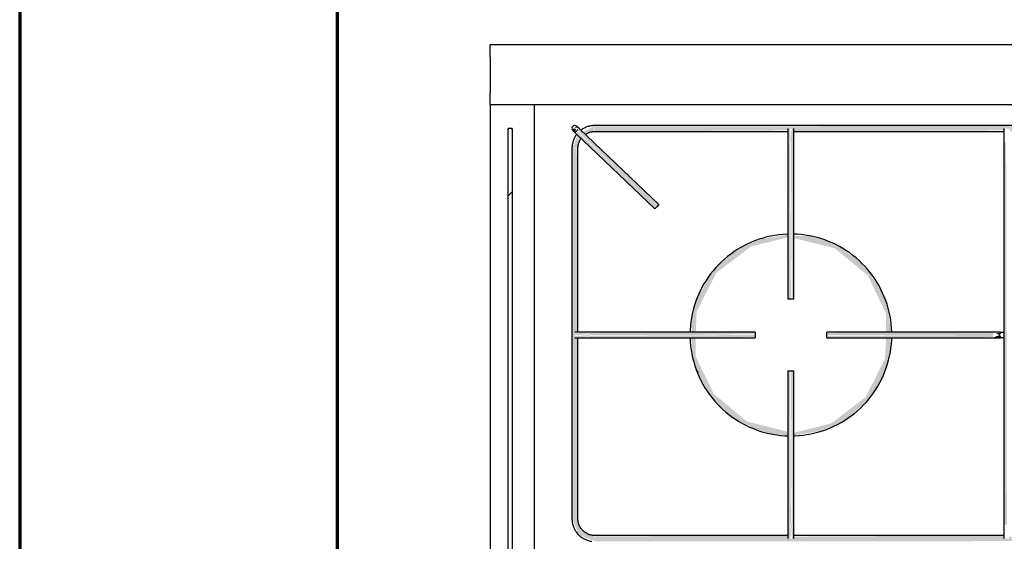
# Model space of a CAD drawing. Header units: millimetres. Extents: x -20654 to 2526, y -8238 to 977.
# Tile 208 of 219: x -10251.795 to -10251.299, y -4104.784 to -4104.521. Entities that reach past the tile are written whole.
import ezdxf

# ---------------------------------------------------------------- set-up
doc = ezdxf.new("R2010")
doc.units = ezdxf.units.MM
for name, color, linetype in [('01 CONTORNO_dwg', 252, 'Continuous'), ('ARQ_ELEMENTS', 253, 'Continuous'), ('Q-SPCQ', 91, 'Continuous')]:
    doc.layers.add(name, color=color, linetype=linetype)

# ---------------------------------------------------------------- blocks, each defined once
blk = doc.blocks.new('FP_1_12-PLANTA')
at = {"layer": 'Q-SPCQ'}
blk.add_line((207.95, 592.01), (207.95, 594.01), dxfattribs=at)

msp = doc.modelspace()

# ---------------------------------------------------------------- hatches: boundary and pattern name
at = {"layer": 'ARQ_ELEMENTS'}
h = msp.add_hatch(color=256, dxfattribs=at)
h.paths.add_polyline_path([(-10251.51633, -4104.58612), (-10251.51358, -4104.58567), (-10251.51235, -4104.58076), (-10251.51395, -4104.58002), (-10251.51609, -4104.58551)], flags=0)
h.paths.add_polyline_path([(-10251.50944, -4104.5794), (-10251.50503, -4104.57687), (-10251.50503, -4104.57483), (-10251.51112, -4104.57779), (-10251.50964, -4104.57921)], flags=0)
h = msp.add_hatch(color=256, dxfattribs=at)
h.paths.add_polyline_path([(-10251.51458, -4104.57855), (-10251.51537, -4104.5758), (-10251.51631, -4104.5769), (-10251.51462, -4104.57852)], flags=0)
h.paths.add_polyline_path([(-10251.51448, -4104.57845), (-10251.51468, -4104.57646), (-10251.51515, -4104.57646), (-10251.51454, -4104.57827)], flags=0)
h = msp.add_hatch(color=256, dxfattribs=at)
h.paths.add_polyline_path([(-10251.51537, -4104.5758), (-10251.51332, -4104.57576), (-10251.51458, -4104.57507)], flags=0)
h.paths.add_polyline_path([(-10251.51456, -4104.57657), (-10251.51458, -4104.57602), (-10251.51458, -4104.57655)], flags=0)
for points in [[(-10251.47486, -4104.61659), (-10251.47412, -4104.61523), (-10251.51385, -4104.57779), (-10251.51432, -4104.57888), (-10251.4749, -4104.61656)], [(-10251.47383, -4104.61551), (-10251.47309, -4104.61414), (-10251.51285, -4104.57674), (-10251.51358, -4104.57751), (-10251.47412, -4104.61523)], [(-10251.21344, -4104.57762), (-10251.21332, -4104.57706), (-10251.21258, -4104.57574), (-10251.21182, -4104.57651), (-10251.21094, -4104.57596), (-10251.21067, -4104.57762), (-10251.10458, -4104.5771), (-10251.10382, -4104.57574), (-10251.10303, -4104.57644), (-10251.10218, -4104.57605), (-10251.10192, -4104.57762), (-10251.00462, -4104.57719), (-10251.00462, -4104.57462), (-10251.50503, -4104.57506), (-10251.50493, -4104.57762), (-10251.40748, -4104.5771), (-10251.4067, -4104.57581), (-10251.40597, -4104.57651), (-10251.40511, -4104.57581), (-10251.40482, -4104.57762), (-10251.29872, -4104.5771), (-10251.29792, -4104.5759), (-10251.29721, -4104.57651), (-10251.29634, -4104.5759), (-10251.29606, -4104.57762), (-10251.21358, -4104.57762)], [(-10251.40627, -4104.58308), (-10251.40684, -4104.57537), (-10251.40722, -4104.57581), (-10251.40756, -4104.57814), (-10251.40702, -4104.58308), (-10251.40666, -4104.58308)], [(-10251.40589, -4104.58308), (-10251.40521, -4104.58308), (-10251.40517, -4104.57537), (-10251.4056, -4104.57581), (-10251.40627, -4104.57791), (-10251.40627, -4104.58308)], [(-10251.51653, -4104.77257), (-10251.51353, -4104.77257), (-10251.51403, -4104.68144), (-10251.51523, -4104.68072), (-10251.51464, -4104.6799), (-10251.51522, -4104.67913), (-10251.51353, -4104.67865), (-10251.5141, -4104.58612), (-10251.51653, -4104.58612), (-10251.51653, -4104.7299)], [(-10251.40777, -4104.6621), (-10251.40627, -4104.6621), (-10251.40666, -4104.58308), (-10251.40777, -4104.58308), (-10251.40777, -4104.65215)], [(-10251.40483, -4104.6621), (-10251.40477, -4104.6621), (-10251.40521, -4104.58308), (-10251.40627, -4104.58308), (-10251.40589, -4104.6621), (-10251.40498, -4104.6621)], [(-10251.29902, -4104.77557), (-10251.29752, -4104.77557), (-10251.29791, -4104.58308), (-10251.29902, -4104.58308), (-10251.29902, -4104.76203)], [(-10251.51397, -4104.6801), (-10251.50798, -4104.67971), (-10251.50798, -4104.67904), (-10251.51578, -4104.67924), (-10251.51522, -4104.67971), (-10251.51403, -4104.6801)], [(-10251.51322, -4104.68156), (-10251.50798, -4104.68085), (-10251.50798, -4104.6801), (-10251.51503, -4104.68061), (-10251.51523, -4104.68128), (-10251.51328, -4104.68155)], [(-10251.4563, -4104.6801), (-10251.42426, -4104.67971), (-10251.42426, -4104.6786), (-10251.50798, -4104.67904), (-10251.50798, -4104.6801), (-10251.4563, -4104.6801)], [(-10251.50798, -4104.6816), (-10251.42426, -4104.68116), (-10251.42426, -4104.6801), (-10251.50798, -4104.68049), (-10251.50798, -4104.68156)], [(-10251.30451, -4104.6801), (-10251.30451, -4104.6786), (-10251.38826, -4104.67904), (-10251.38826, -4104.6801), (-10251.30839, -4104.6801)], [(-10251.35673, -4104.6816), (-10251.30451, -4104.68116), (-10251.30451, -4104.6801), (-10251.38826, -4104.68049), (-10251.38826, -4104.6816), (-10251.35677, -4104.6816)], [(-10251.29997, -4104.6814), (-10251.30111, -4104.6801), (-10251.30451, -4104.6814)], [(-10251.30111, -4104.6801), (-10251.29997, -4104.6788), (-10251.30306, -4104.67935), (-10251.30116, -4104.68008)], [(-10251.40777, -4104.77561), (-10251.40627, -4104.77561), (-10251.40666, -4104.6981), (-10251.40777, -4104.6981), (-10251.40777, -4104.7309)], [(-10251.40477, -4104.77561), (-10251.40521, -4104.6981), (-10251.40627, -4104.6981), (-10251.40589, -4104.77561), (-10251.40483, -4104.77561)], [(-10251.38569, -4104.72637), (-10251.38213, -4104.72453), (-10251.38564, -4104.72634)], [(-10251.50503, -4104.78387), (-10251.50549, -4104.78112), (-10251.50939, -4104.77928), (-10251.51114, -4104.77837), (-10251.51428, -4104.77257), (-10251.51633, -4104.77257), (-10251.51316, -4104.7807), (-10251.50564, -4104.78363)], [(-10251.40733, -4104.78363), (-10251.40627, -4104.78079), (-10251.40666, -4104.77561), (-10251.40733, -4104.77561), (-10251.40737, -4104.78338)], [(-10251.40552, -4104.78387), (-10251.40498, -4104.78056), (-10251.40552, -4104.77561), (-10251.40627, -4104.77561), (-10251.4057, -4104.78332), (-10251.40559, -4104.78368)], [(-10251.50503, -4104.78407), (-10251.00462, -4104.78363), (-10251.00472, -4104.78107), (-10251.10217, -4104.78159), (-10251.10295, -4104.78288), (-10251.10368, -4104.78218), (-10251.10454, -4104.78288), (-10251.10483, -4104.78107), (-10251.21078, -4104.78158), (-10251.2115, -4104.7828), (-10251.21233, -4104.78218), (-10251.21309, -4104.7828), (-10251.21358, -4104.78107), (-10251.29618, -4104.78164), (-10251.29681, -4104.78296), (-10251.29777, -4104.78235), (-10251.29849, -4104.78273), (-10251.29897, -4104.78107), (-10251.40507, -4104.78159), (-10251.40582, -4104.78296), (-10251.40662, -4104.78226), (-10251.40747, -4104.78265), (-10251.40773, -4104.78107), (-10251.50503, -4104.78151), (-10251.50503, -4104.78402)]]:
    msp.add_hatch(color=256, dxfattribs=at).paths.add_polyline_path(points, flags=0)
h = msp.add_hatch(dxfattribs=at)
h.set_pattern_fill('FP1_7', color=256, scale=0.001, angle=90, style=0, pattern_type=2)
h.set_pattern_definition([(45, (-10234.85738, -4101.93894), (-0.1257236, 0.1257236), []), (45, (-10234.85738, -4101.74844), (-0.1257236, 0.1257236), [])])
h.paths.add_polyline_path([(-10251.54662, -4104.98702), (-10251.54662, -4104.58112), (-10251.54862, -4104.58112), (-10251.54862, -4104.98702)], flags=0)
h = msp.add_hatch(color=256, dxfattribs=at)
h.paths.add_polyline_path([(-10251.40777, -4104.73072), (-10251.40808, -4104.7288), (-10251.42857, -4104.72357), (-10251.44523, -4104.70956), (-10251.45416, -4104.69103), (-10251.45416, -4104.6816), (-10251.45651, -4104.682), (-10251.45533, -4104.69296), (-10251.45278, -4104.69946), (-10251.44979, -4104.70535), (-10251.44549, -4104.71177), (-10251.44218, -4104.71574), (-10251.43613, -4104.72097), (-10251.4324, -4104.72325), (-10251.42375, -4104.72757), (-10251.41607, -4104.72981), (-10251.41159, -4104.73025)], flags=0)
h.paths.add_polyline_path([(-10251.45622, -4104.6786), (-10251.45416, -4104.67807), (-10251.45376, -4104.66835), (-10251.4439, -4104.64886), (-10251.42636, -4104.63557), (-10251.40777, -4104.63087), (-10251.40777, -4104.62949), (-10251.42121, -4104.63181), (-10251.42985, -4104.63541), (-10251.43669, -4104.63968), (-10251.44289, -4104.64525), (-10251.44675, -4104.65001), (-10251.44918, -4104.65379), (-10251.45324, -4104.66206), (-10251.4558, -4104.66917), (-10251.45637, -4104.67611), (-10251.45628, -4104.6786)], flags=0)
h = msp.add_hatch(color=256, dxfattribs=at)
h.paths.add_polyline_path([(-10251.40477, -4104.7307), (-10251.39134, -4104.72838), (-10251.38323, -4104.72507), (-10251.37588, -4104.72054), (-10251.36937, -4104.71465), (-10251.36585, -4104.7103), (-10251.36369, -4104.70697), (-10251.35938, -4104.69832), (-10251.35675, -4104.69088), (-10251.3562, -4104.68431), (-10251.35662, -4104.6816), (-10251.35839, -4104.6816), (-10251.35892, -4104.69214), (-10251.36865, -4104.71134), (-10251.38596, -4104.72458), (-10251.40477, -4104.72933), (-10251.40477, -4104.73065)], flags=0)
h.paths.add_polyline_path([(-10251.35628, -4104.6786), (-10251.35606, -4104.67807), (-10251.3572, -4104.66773), (-10251.3592, -4104.6615), (-10251.36065, -4104.65861), (-10251.36732, -4104.64782), (-10251.37263, -4104.64223), (-10251.38082, -4104.63649), (-10251.3878, -4104.63304), (-10251.39699, -4104.6303), (-10251.40477, -4104.63027), (-10251.40477, -4104.63133), (-10251.38421, -4104.63645), (-10251.36756, -4104.65012), (-10251.35839, -4104.66932), (-10251.35839, -4104.6786), (-10251.35629, -4104.6786)], flags=0)
h = msp.add_hatch(color=256, dxfattribs=at)
h.paths.add_polyline_path([(-10251.36656, -4104.71177), (-10251.36048, -4104.70159), (-10251.35764, -4104.69432), (-10251.35957, -4104.69876), (-10251.36309, -4104.70592), (-10251.36641, -4104.71146)], flags=0)
h.paths.add_polyline_path([(-10251.35675, -4104.6914), (-10251.35582, -4104.6816), (-10251.35607, -4104.68197), (-10251.35675, -4104.69103)], flags=0)
h.paths.add_polyline_path([(-10251.35582, -4104.6786), (-10251.35569, -4104.67807), (-10251.35624, -4104.67236), (-10251.35593, -4104.6786)], flags=0)
h.paths.add_polyline_path([(-10251.3609, -4104.65817), (-10251.36352, -4104.65306), (-10251.36107, -4104.65787)], flags=0)
h.paths.add_polyline_path([(-10251.38423, -4104.63433), (-10251.39324, -4104.63124), (-10251.38813, -4104.63292), (-10251.38496, -4104.63416)], flags=0)
h.paths.add_polyline_path([(-10251.39793, -4104.63023), (-10251.40389, -4104.62953), (-10251.39836, -4104.63019)], flags=0)
h = msp.add_hatch(color=256, dxfattribs=at)
h.paths.add_polyline_path([(-10251.40777, -4104.73076), (-10251.40777, -4104.73072), (-10251.41147, -4104.73041)], flags=0)
h.paths.add_polyline_path([(-10251.42832, -4104.72587), (-10251.43273, -4104.72306), (-10251.42839, -4104.72582)], flags=0)
h.paths.add_polyline_path([(-10251.44599, -4104.71177), (-10251.44918, -4104.70641), (-10251.44607, -4104.71166)], flags=0)
h.paths.add_polyline_path([(-10251.4558, -4104.6914), (-10251.45638, -4104.68409), (-10251.45582, -4104.69126)], flags=0)
h.paths.add_polyline_path([(-10251.4558, -4104.66879), (-10251.45342, -4104.66251), (-10251.4509, -4104.65679), (-10251.45388, -4104.66299), (-10251.45567, -4104.66838)], flags=0)
h = msp.add_hatch(color=256, dxfattribs=at)
h.paths.add_polyline_path([(-10251.42832, -4104.72587), (-10251.42857, -4104.72542), (-10251.42841, -4104.72579)], flags=0)
h.paths.add_polyline_path([(-10251.45422, -4104.67097), (-10251.45416, -4104.67083), (-10251.45425, -4104.66921)], flags=0)

# ---------------------------------------------------------------- linework, layer by layer
at = {"layer": '01 CONTORNO_dwg', "lineweight": 70}
for p, q in [((-10251.79462, -4102.04407), (-10251.79462, -4110.88407)), ((-10251.63462, -4107.16407), (-10251.63462, -4104.36407))]:
    msp.add_line(p, q, dxfattribs=at)
at = {"layer": 'ARQ_ELEMENTS'}
for p, q in [((-10250.99272, -4104.53407), (-10251.55772, -4104.53407)), ((-10251.55772, -4104.54011), (-10251.55772, -4104.53407)), ((-10251.55772, -4104.54011), (-10251.55772, -4104.55803)), ((-10251.55772, -4104.56407), (-10251.55772, -4104.55803)), ((-10251.55772, -4104.56407), (-10250.99272, -4104.56407)), ((-10251.55772, -4104.56407), (-10251.55772, -4105.00407)), ((-10251.53552, -4104.56407), (-10251.53552, -4105.00408)), ((-10251.54862, -4104.58112), (-10251.54862, -4104.57612)), ((-10251.54862, -4104.57612), (-10251.54862, -4104.57679)), ((-10251.54662, -4104.57679), (-10251.54662, -4104.57612)), ((-10251.54662, -4104.57612), (-10251.54662, -4104.58112)), ((-10251.47279, -4104.61443), (-10251.51255, -4104.57642)), ((-10251.00462, -4104.57462), (-10251.50503, -4104.57462)), ((-10251.50503, -4104.57762), (-10251.40759, -4104.57762)), ((-10251.40486, -4104.57762), (-10251.29883, -4104.57762)), ((-10251.54862, -4104.98702), (-10251.54862, -4104.58112)), ((-10251.54662, -4104.58112), (-10251.54662, -4104.98702)), ((-10251.51462, -4104.57859), (-10251.47486, -4104.61659)), ((-10251.51653, -4104.58612), (-10251.51653, -4104.77257)), ((-10251.51353, -4104.67879), (-10251.51353, -4104.58612)), ((-10251.40777, -4104.58308), (-10251.40777, -4104.6621)), ((-10251.40477, -4104.6621), (-10251.40477, -4104.58308)), ((-10251.29902, -4104.58308), (-10251.29902, -4104.77557)), ((-10251.47383, -4104.61551), (-10251.47486, -4104.61659)), ((-10251.47279, -4104.61443), (-10251.47383, -4104.61551)), ((-10251.40627, -4104.6621), (-10251.40777, -4104.6621)), ((-10251.40477, -4104.6621), (-10251.40627, -4104.6621)), ((-10251.51353, -4104.77257), (-10251.51353, -4104.68151)), ((-10251.42426, -4104.6786), (-10251.50798, -4104.6786)), ((-10251.50798, -4104.6816), (-10251.42426, -4104.6816)), ((-10251.42426, -4104.6786), (-10251.42426, -4104.6801)), ((-10251.42426, -4104.6801), (-10251.42426, -4104.6816)), ((-10251.30451, -4104.6786), (-10251.38826, -4104.6786)), ((-10251.38826, -4104.6801), (-10251.38826, -4104.6786)), ((-10251.38826, -4104.6816), (-10251.38826, -4104.6801)), ((-10251.38826, -4104.6816), (-10251.30451, -4104.6816)), ((-10251.40777, -4104.6981), (-10251.40777, -4104.77561)), ((-10251.40777, -4104.6981), (-10251.40627, -4104.6981)), ((-10251.40627, -4104.6981), (-10251.40477, -4104.6981)), ((-10251.40477, -4104.77561), (-10251.40477, -4104.6981)), ((-10251.40769, -4104.78107), (-10251.50503, -4104.78107)), ((-10251.29883, -4104.78107), (-10251.40496, -4104.78107))]:
    msp.add_line(p, q, dxfattribs=at)
at = {"layer": 'ARQ_ELEMENTS', "flags": 128}
for points in [[(-10251.51607, -4104.57721), (-10251.51606, -4104.57721), (-10251.51606, -4104.57721), (-10251.51606, -4104.57722), (-10251.51605, -4104.57723), (-10251.51604, -4104.57724), (-10251.51602, -4104.57725), (-10251.51601, -4104.57726), (-10251.51599, -4104.57728), (-10251.51597, -4104.5773), (-10251.51595, -4104.57732), (-10251.51593, -4104.57734), (-10251.5159, -4104.57737), (-10251.51587, -4104.57739), (-10251.51584, -4104.57742), (-10251.51581, -4104.57745), (-10251.51578, -4104.57748), (-10251.51574, -4104.57752), (-10251.51571, -4104.57755), (-10251.51567, -4104.57759), (-10251.51563, -4104.57763), (-10251.51558, -4104.57767), (-10251.51554, -4104.57771), (-10251.5155, -4104.57775), (-10251.51545, -4104.5778), (-10251.5154, -4104.57784), (-10251.51535, -4104.57789), (-10251.5153, -4104.57794), (-10251.51525, -4104.57799), (-10251.5152, -4104.57804), (-10251.51514, -4104.57809), (-10251.51509, -4104.57814), (-10251.51503, -4104.57819), (-10251.51498, -4104.57825), (-10251.51492, -4104.5783), (-10251.51487, -4104.57836), (-10251.51481, -4104.57841), (-10251.51475, -4104.57847), (-10251.51469, -4104.57852), (-10251.51464, -4104.57858), (-10251.51462, -4104.57859)], [(-10251.51255, -4104.57642), (-10251.5126, -4104.57637), (-10251.51266, -4104.57631), (-10251.51272, -4104.57626), (-10251.51278, -4104.5762), (-10251.51283, -4104.57615), (-10251.51289, -4104.57609), (-10251.51295, -4104.57604), (-10251.513, -4104.57599), (-10251.51306, -4104.57594), (-10251.51311, -4104.57588), (-10251.51316, -4104.57583), (-10251.51321, -4104.57578), (-10251.51327, -4104.57574), (-10251.51332, -4104.57569), (-10251.51336, -4104.57564), (-10251.51341, -4104.5756), (-10251.51346, -4104.57555), (-10251.5135, -4104.57551), (-10251.51354, -4104.57547), (-10251.51358, -4104.57543), (-10251.51362, -4104.57539), (-10251.51366, -4104.57536), (-10251.5137, -4104.57532), (-10251.51373, -4104.57529), (-10251.51376, -4104.57526), (-10251.51379, -4104.57523), (-10251.51382, -4104.5752), (-10251.51385, -4104.57518), (-10251.51387, -4104.57516), (-10251.51389, -4104.57513), (-10251.51391, -4104.57512), (-10251.51393, -4104.5751), (-10251.51395, -4104.57508), (-10251.51396, -4104.57507), (-10251.51397, -4104.57506), (-10251.51398, -4104.57505), (-10251.51399, -4104.57505), (-10251.51399, -4104.57504), (-10251.51399, -4104.57504)], [(-10251.50503, -4104.57462), (-10251.50549, -4104.57463), (-10251.50595, -4104.57466), (-10251.50641, -4104.57471), (-10251.50686, -4104.57477), (-10251.50731, -4104.57485), (-10251.50776, -4104.57495), (-10251.50821, -4104.57507), (-10251.50865, -4104.57521), (-10251.50908, -4104.57536), (-10251.50951, -4104.57553), (-10251.50993, -4104.57572), (-10251.51034, -4104.57592), (-10251.51074, -4104.57614), (-10251.51114, -4104.57638), (-10251.51152, -4104.57663), (-10251.5119, -4104.5769)], [(-10251.5099, -4104.57916), (-10251.50962, -4104.57897), (-10251.50933, -4104.57879), (-10251.50904, -4104.57863), (-10251.50873, -4104.57847), (-10251.50842, -4104.57833), (-10251.50811, -4104.5782), (-10251.50779, -4104.57809), (-10251.50747, -4104.57798), (-10251.50714, -4104.57789), (-10251.50681, -4104.57781), (-10251.50647, -4104.57775), (-10251.50614, -4104.5777), (-10251.5058, -4104.57766), (-10251.50546, -4104.57764), (-10251.50512, -4104.57763), (-10251.50503, -4104.57762)], [(-10251.40777, -4104.57612), (-10251.40777, -4104.57613), (-10251.40777, -4104.57615), (-10251.40777, -4104.57617), (-10251.40777, -4104.57621), (-10251.40777, -4104.57626), (-10251.40777, -4104.57632), (-10251.40777, -4104.5764), (-10251.40777, -4104.57648), (-10251.40777, -4104.57657), (-10251.40777, -4104.57667), (-10251.40777, -4104.57679), (-10251.40777, -4104.57691), (-10251.40777, -4104.57704), (-10251.40777, -4104.57719), (-10251.40777, -4104.57734), (-10251.40777, -4104.5775), (-10251.40777, -4104.57767), (-10251.40777, -4104.57785), (-10251.40777, -4104.57804), (-10251.40777, -4104.57824), (-10251.40777, -4104.57844), (-10251.40777, -4104.57865), (-10251.40777, -4104.57887), (-10251.40777, -4104.57909), (-10251.40777, -4104.57932), (-10251.40777, -4104.57956), (-10251.40777, -4104.5798), (-10251.40777, -4104.58005), (-10251.40777, -4104.58031), (-10251.40777, -4104.58056), (-10251.40777, -4104.58082), (-10251.40777, -4104.58109), (-10251.40777, -4104.58136), (-10251.40777, -4104.58163), (-10251.40777, -4104.5819), (-10251.40777, -4104.58218), (-10251.40777, -4104.58245), (-10251.40777, -4104.58273), (-10251.40777, -4104.58301), (-10251.40777, -4104.58308)], [(-10251.40477, -4104.58308), (-10251.40477, -4104.58281), (-10251.40477, -4104.58253), (-10251.40477, -4104.58225), (-10251.40477, -4104.58198), (-10251.40477, -4104.5817), (-10251.40477, -4104.58143), (-10251.40477, -4104.58116), (-10251.40477, -4104.5809), (-10251.40477, -4104.58063), (-10251.40477, -4104.58037), (-10251.40477, -4104.58012), (-10251.40477, -4104.57987), (-10251.40477, -4104.57963), (-10251.40477, -4104.57939), (-10251.40477, -4104.57915), (-10251.40477, -4104.57893), (-10251.40477, -4104.57871), (-10251.40477, -4104.5785), (-10251.40477, -4104.57829), (-10251.40477, -4104.57809), (-10251.40477, -4104.5779), (-10251.40477, -4104.57772), (-10251.40477, -4104.57755), (-10251.40477, -4104.57738), (-10251.40477, -4104.57723), (-10251.40477, -4104.57708), (-10251.40477, -4104.57695), (-10251.40477, -4104.57682), (-10251.40477, -4104.5767), (-10251.40477, -4104.5766), (-10251.40477, -4104.5765), (-10251.40477, -4104.57642), (-10251.40477, -4104.57634), (-10251.40477, -4104.57628), (-10251.40477, -4104.57623), (-10251.40477, -4104.57618), (-10251.40477, -4104.57615), (-10251.40477, -4104.57613), (-10251.40477, -4104.57612)], [(-10251.29902, -4104.57612), (-10251.29902, -4104.57613), (-10251.29902, -4104.57615), (-10251.29902, -4104.57617), (-10251.29902, -4104.57621), (-10251.29902, -4104.57626), (-10251.29902, -4104.57632), (-10251.29902, -4104.5764), (-10251.29902, -4104.57648), (-10251.29902, -4104.57657), (-10251.29902, -4104.57667), (-10251.29902, -4104.57679), (-10251.29902, -4104.57691), (-10251.29902, -4104.57704), (-10251.29902, -4104.57719), (-10251.29902, -4104.57734), (-10251.29902, -4104.5775), (-10251.29902, -4104.57767), (-10251.29902, -4104.57785), (-10251.29902, -4104.57804), (-10251.29902, -4104.57824), (-10251.29902, -4104.57844), (-10251.29902, -4104.57865), (-10251.29902, -4104.57887), (-10251.29902, -4104.57909), (-10251.29902, -4104.57932), (-10251.29902, -4104.57956), (-10251.29902, -4104.5798), (-10251.29902, -4104.58005), (-10251.29902, -4104.58031), (-10251.29902, -4104.58056), (-10251.29902, -4104.58082), (-10251.29902, -4104.58109), (-10251.29902, -4104.58136), (-10251.29902, -4104.58163), (-10251.29902, -4104.5819), (-10251.29902, -4104.58218), (-10251.29902, -4104.58245), (-10251.29902, -4104.58273), (-10251.29902, -4104.58301), (-10251.29902, -4104.58308)], [(-10251.51418, -4104.57916), (-10251.51445, -4104.57953), (-10251.51471, -4104.57991), (-10251.51495, -4104.5803), (-10251.51517, -4104.5807), (-10251.51538, -4104.58111), (-10251.51557, -4104.58153), (-10251.51575, -4104.58196), (-10251.51591, -4104.58239), (-10251.51605, -4104.58283), (-10251.51617, -4104.58327), (-10251.51627, -4104.58372), (-10251.51636, -4104.58417), (-10251.51643, -4104.58462), (-10251.51648, -4104.58508), (-10251.51651, -4104.58554), (-10251.51653, -4104.586), (-10251.51653, -4104.58612)], [(-10251.51353, -4104.58612), (-10251.51352, -4104.58578), (-10251.5135, -4104.58545), (-10251.51347, -4104.58511), (-10251.51342, -4104.58477), (-10251.51336, -4104.58444), (-10251.51329, -4104.5841), (-10251.5132, -4104.58378), (-10251.5131, -4104.58345), (-10251.51298, -4104.58313), (-10251.51286, -4104.58281), (-10251.51272, -4104.5825), (-10251.51257, -4104.5822), (-10251.51241, -4104.5819), (-10251.51223, -4104.58161), (-10251.51204, -4104.58133), (-10251.51185, -4104.58105)], [(-10251.40747, -4104.62932), (-10251.40831, -4104.62934), (-10251.41033, -4104.62946), (-10251.41236, -4104.62966), (-10251.41437, -4104.62995), (-10251.41637, -4104.63031), (-10251.41835, -4104.63075), (-10251.42031, -4104.63128), (-10251.42225, -4104.63188), (-10251.42417, -4104.63256), (-10251.42606, -4104.63331), (-10251.42791, -4104.63414), (-10251.42973, -4104.63504), (-10251.43152, -4104.63601), (-10251.43326, -4104.63706), (-10251.43496, -4104.63817), (-10251.43661, -4104.63935), (-10251.43822, -4104.6406), (-10251.43977, -4104.64191), (-10251.44127, -4104.64328), (-10251.44272, -4104.64471), (-10251.4441, -4104.64619), (-10251.44543, -4104.64773), (-10251.44669, -4104.64932), (-10251.44789, -4104.65096), (-10251.44902, -4104.65265), (-10251.45008, -4104.65438), (-10251.45108, -4104.65616), (-10251.452, -4104.65797), (-10251.45285, -4104.65981), (-10251.45362, -4104.66169), (-10251.45432, -4104.6636), (-10251.45494, -4104.66553), (-10251.45548, -4104.66749), (-10251.45595, -4104.66947), (-10251.45633, -4104.67146), (-10251.45664, -4104.67347), (-10251.45686, -4104.67549), (-10251.45701, -4104.67752), (-10251.45705, -4104.6788)], [(-10251.40747, -4104.62932), (-10251.40831, -4104.62934), (-10251.41033, -4104.62946), (-10251.41236, -4104.62966), (-10251.41437, -4104.62995), (-10251.41637, -4104.63031), (-10251.41835, -4104.63075), (-10251.42031, -4104.63128), (-10251.42225, -4104.63188), (-10251.42417, -4104.63256), (-10251.42606, -4104.63331), (-10251.42791, -4104.63414), (-10251.42973, -4104.63504), (-10251.43152, -4104.63601), (-10251.43326, -4104.63706), (-10251.43496, -4104.63817), (-10251.43661, -4104.63935), (-10251.43822, -4104.6406), (-10251.43977, -4104.64191), (-10251.44127, -4104.64328), (-10251.44272, -4104.64471), (-10251.4441, -4104.64619), (-10251.44543, -4104.64773), (-10251.44669, -4104.64932), (-10251.44789, -4104.65096), (-10251.44902, -4104.65265), (-10251.45008, -4104.65438), (-10251.45108, -4104.65616), (-10251.452, -4104.65797), (-10251.45285, -4104.65981), (-10251.45362, -4104.66169), (-10251.45432, -4104.6636), (-10251.45494, -4104.66553), (-10251.45548, -4104.66749), (-10251.45595, -4104.66947), (-10251.45633, -4104.67146), (-10251.45664, -4104.67347), (-10251.45686, -4104.67549), (-10251.45701, -4104.67752), (-10251.45705, -4104.6788)], [(-10251.3555, -4104.67862), (-10251.3556, -4104.67659), (-10251.35578, -4104.67456), (-10251.35604, -4104.67255), (-10251.35638, -4104.67054), (-10251.3568, -4104.66856), (-10251.3573, -4104.66659), (-10251.35788, -4104.66464), (-10251.35854, -4104.66272), (-10251.35927, -4104.66082), (-10251.36008, -4104.65896), (-10251.36096, -4104.65713), (-10251.36192, -4104.65533), (-10251.36294, -4104.65358), (-10251.36404, -4104.65187), (-10251.3652, -4104.6502), (-10251.36643, -4104.64858), (-10251.36772, -4104.64702), (-10251.36908, -4104.6455), (-10251.37049, -4104.64404), (-10251.37196, -4104.64264), (-10251.37349, -4104.6413), (-10251.37506, -4104.64002), (-10251.37669, -4104.6388), (-10251.37837, -4104.63765), (-10251.38009, -4104.63657), (-10251.38185, -4104.63556), (-10251.38365, -4104.63462), (-10251.38549, -4104.63375), (-10251.38736, -4104.63295), (-10251.38926, -4104.63223), (-10251.39118, -4104.63159), (-10251.39314, -4104.63103), (-10251.39511, -4104.63054), (-10251.3971, -4104.63013), (-10251.39911, -4104.62981), (-10251.40112, -4104.62956), (-10251.40315, -4104.6294), (-10251.40498, -4104.62932)], [(-10251.3555, -4104.67862), (-10251.3556, -4104.67659), (-10251.35578, -4104.67456), (-10251.35604, -4104.67255), (-10251.35638, -4104.67054), (-10251.3568, -4104.66856), (-10251.3573, -4104.66659), (-10251.35788, -4104.66464), (-10251.35854, -4104.66272), (-10251.35927, -4104.66082), (-10251.36008, -4104.65896), (-10251.36096, -4104.65713), (-10251.36192, -4104.65533), (-10251.36294, -4104.65358), (-10251.36404, -4104.65187), (-10251.3652, -4104.6502), (-10251.36643, -4104.64858), (-10251.36772, -4104.64702), (-10251.36908, -4104.6455), (-10251.37049, -4104.64404), (-10251.37196, -4104.64264), (-10251.37349, -4104.6413), (-10251.37506, -4104.64002), (-10251.37669, -4104.6388), (-10251.37837, -4104.63765), (-10251.38009, -4104.63657), (-10251.38185, -4104.63556), (-10251.38365, -4104.63462), (-10251.38549, -4104.63375), (-10251.38736, -4104.63295), (-10251.38926, -4104.63223), (-10251.39118, -4104.63159), (-10251.39314, -4104.63103), (-10251.39511, -4104.63054), (-10251.3971, -4104.63013), (-10251.39911, -4104.62981), (-10251.40112, -4104.62956), (-10251.40315, -4104.6294), (-10251.40498, -4104.62932)], [(-10251.50798, -4104.6786), (-10251.50827, -4104.6786), (-10251.50855, -4104.6786), (-10251.50883, -4104.6786), (-10251.50911, -4104.6786), (-10251.50938, -4104.6786), (-10251.50966, -4104.6786), (-10251.50993, -4104.6786), (-10251.5102, -4104.6786), (-10251.51047, -4104.6786), (-10251.51073, -4104.6786), (-10251.51099, -4104.6786), (-10251.51124, -4104.6786), (-10251.51149, -4104.6786), (-10251.51173, -4104.6786), (-10251.51196, -4104.6786), (-10251.51219, -4104.6786), (-10251.51241, -4104.6786), (-10251.51263, -4104.6786), (-10251.51284, -4104.6786), (-10251.51304, -4104.6786), (-10251.51323, -4104.6786), (-10251.51341, -4104.6786), (-10251.51359, -4104.6786), (-10251.51376, -4104.6786), (-10251.51391, -4104.6786), (-10251.51406, -4104.6786), (-10251.5142, -4104.6786), (-10251.51433, -4104.6786), (-10251.51444, -4104.6786), (-10251.51455, -4104.6786), (-10251.51465, -4104.6786), (-10251.51473, -4104.6786), (-10251.51481, -4104.6786), (-10251.51487, -4104.6786), (-10251.51493, -4104.6786), (-10251.51497, -4104.6786), (-10251.515, -4104.6786), (-10251.51502, -4104.6786), (-10251.51503, -4104.6786)], [(-10251.51503, -4104.6816), (-10251.51502, -4104.6816), (-10251.51501, -4104.6816), (-10251.51498, -4104.6816), (-10251.51494, -4104.6816), (-10251.51489, -4104.6816), (-10251.51483, -4104.6816), (-10251.51475, -4104.6816), (-10251.51467, -4104.6816), (-10251.51458, -4104.6816), (-10251.51447, -4104.6816), (-10251.51436, -4104.6816), (-10251.51423, -4104.6816), (-10251.5141, -4104.6816), (-10251.51395, -4104.6816), (-10251.5138, -4104.6816), (-10251.51364, -4104.6816), (-10251.51346, -4104.6816), (-10251.51328, -4104.6816), (-10251.51309, -4104.6816), (-10251.51289, -4104.6816), (-10251.51269, -4104.6816), (-10251.51247, -4104.6816), (-10251.51225, -4104.6816), (-10251.51202, -4104.6816), (-10251.51179, -4104.6816), (-10251.51155, -4104.6816), (-10251.51131, -4104.6816), (-10251.51105, -4104.6816), (-10251.5108, -4104.6816), (-10251.51054, -4104.6816), (-10251.51027, -4104.6816), (-10251.51, -4104.6816), (-10251.50973, -4104.6816), (-10251.50946, -4104.6816), (-10251.50918, -4104.6816), (-10251.5089, -4104.6816), (-10251.50862, -4104.6816), (-10251.50834, -4104.6816), (-10251.50806, -4104.6816), (-10251.50798, -4104.6816)], [(-10251.45705, -4104.68158), (-10251.45695, -4104.68361), (-10251.45677, -4104.68564), (-10251.45651, -4104.68765), (-10251.45617, -4104.68965), (-10251.45575, -4104.69164), (-10251.45524, -4104.69361), (-10251.45467, -4104.69556), (-10251.45401, -4104.69748), (-10251.45327, -4104.69937), (-10251.45247, -4104.70124), (-10251.45158, -4104.70307), (-10251.45063, -4104.70486), (-10251.4496, -4104.70662), (-10251.44851, -4104.70833), (-10251.44735, -4104.70999), (-10251.44612, -4104.71161), (-10251.44483, -4104.71318), (-10251.44347, -4104.7147), (-10251.44206, -4104.71616), (-10251.44059, -4104.71756), (-10251.43906, -4104.7189), (-10251.43748, -4104.72018), (-10251.43586, -4104.7214), (-10251.43418, -4104.72255), (-10251.43246, -4104.72363), (-10251.4307, -4104.72464), (-10251.4289, -4104.72558), (-10251.42706, -4104.72645), (-10251.42519, -4104.72724), (-10251.42329, -4104.72796), (-10251.42136, -4104.72861), (-10251.41941, -4104.72917), (-10251.41744, -4104.72966), (-10251.41545, -4104.73006), (-10251.41344, -4104.73039), (-10251.41143, -4104.73064), (-10251.4094, -4104.7308), (-10251.40757, -4104.73088)], [(-10251.45705, -4104.68158), (-10251.45695, -4104.68361), (-10251.45677, -4104.68564), (-10251.45651, -4104.68765), (-10251.45617, -4104.68965), (-10251.45575, -4104.69164), (-10251.45524, -4104.69361), (-10251.45467, -4104.69556), (-10251.45401, -4104.69748), (-10251.45327, -4104.69937), (-10251.45247, -4104.70124), (-10251.45158, -4104.70307), (-10251.45063, -4104.70486), (-10251.4496, -4104.70662), (-10251.44851, -4104.70833), (-10251.44735, -4104.70999), (-10251.44612, -4104.71161), (-10251.44483, -4104.71318), (-10251.44347, -4104.7147), (-10251.44206, -4104.71616), (-10251.44059, -4104.71756), (-10251.43906, -4104.7189), (-10251.43748, -4104.72018), (-10251.43586, -4104.7214), (-10251.43418, -4104.72255), (-10251.43246, -4104.72363), (-10251.4307, -4104.72464), (-10251.4289, -4104.72558), (-10251.42706, -4104.72645)], [(-10251.40498, -4104.73087), (-10251.40424, -4104.73086), (-10251.40221, -4104.73074), (-10251.40019, -4104.73053), (-10251.39818, -4104.73025), (-10251.39618, -4104.72989), (-10251.3942, -4104.72944), (-10251.39224, -4104.72892), (-10251.39029, -4104.72832), (-10251.38838, -4104.72764), (-10251.38649, -4104.72689), (-10251.38464, -4104.72606), (-10251.38282, -4104.72516), (-10251.38103, -4104.72418), (-10251.37929, -4104.72314), (-10251.37759, -4104.72203), (-10251.37594, -4104.72085), (-10251.37433, -4104.7196), (-10251.37278, -4104.71829), (-10251.37128, -4104.71692), (-10251.36983, -4104.71549), (-10251.36845, -4104.71401), (-10251.36712, -4104.71247), (-10251.36586, -4104.71087), (-10251.36466, -4104.70923), (-10251.36353, -4104.70755), (-10251.36246, -4104.70581), (-10251.36147, -4104.70404), (-10251.36055, -4104.70223), (-10251.3597, -4104.70039), (-10251.35893, -4104.69851), (-10251.35823, -4104.6966), (-10251.35761, -4104.69466), (-10251.35706, -4104.69271), (-10251.3566, -4104.69073), (-10251.35621, -4104.68873), (-10251.35591, -4104.68672), (-10251.35568, -4104.6847), (-10251.35554, -4104.68268), (-10251.3555, -4104.6813)], [(-10251.40498, -4104.73087), (-10251.40424, -4104.73086), (-10251.40221, -4104.73074), (-10251.40019, -4104.73053), (-10251.39818, -4104.73025), (-10251.39618, -4104.72989), (-10251.3942, -4104.72944), (-10251.39224, -4104.72892), (-10251.39029, -4104.72832), (-10251.38838, -4104.72764), (-10251.38649, -4104.72689), (-10251.38464, -4104.72606), (-10251.38282, -4104.72516), (-10251.38103, -4104.72418), (-10251.37929, -4104.72314), (-10251.37759, -4104.72203), (-10251.37594, -4104.72085), (-10251.37433, -4104.7196), (-10251.37278, -4104.71829), (-10251.37128, -4104.71692), (-10251.36983, -4104.71549), (-10251.36845, -4104.71401), (-10251.36712, -4104.71247), (-10251.36586, -4104.71087), (-10251.36466, -4104.70923), (-10251.36353, -4104.70755), (-10251.36246, -4104.70581), (-10251.36147, -4104.70404), (-10251.36055, -4104.70223), (-10251.3597, -4104.70039), (-10251.35893, -4104.69851), (-10251.35823, -4104.6966), (-10251.35761, -4104.69466), (-10251.35706, -4104.69271), (-10251.3566, -4104.69073), (-10251.35621, -4104.68873), (-10251.35591, -4104.68672), (-10251.35568, -4104.6847), (-10251.35554, -4104.68268), (-10251.3555, -4104.6813)], [(-10251.30071, -4104.6786), (-10251.30074, -4104.6786), (-10251.30078, -4104.6786), (-10251.30083, -4104.6786), (-10251.30088, -4104.6786), (-10251.30094, -4104.6786), (-10251.30101, -4104.6786), (-10251.30107, -4104.6786), (-10251.30115, -4104.6786), (-10251.30123, -4104.6786), (-10251.30132, -4104.6786), (-10251.30141, -4104.6786), (-10251.3015, -4104.6786), (-10251.3016, -4104.6786), (-10251.30171, -4104.6786), (-10251.30182, -4104.6786), (-10251.30193, -4104.6786), (-10251.30205, -4104.6786), (-10251.30217, -4104.6786), (-10251.3023, -4104.6786), (-10251.30243, -4104.6786), (-10251.30256, -4104.6786), (-10251.3027, -4104.6786), (-10251.30284, -4104.6786), (-10251.30298, -4104.6786), (-10251.30312, -4104.6786), (-10251.30327, -4104.6786), (-10251.30342, -4104.6786), (-10251.30357, -4104.6786), (-10251.30372, -4104.6786), (-10251.30387, -4104.6786), (-10251.30403, -4104.6786), (-10251.30418, -4104.6786), (-10251.30434, -4104.6786), (-10251.30449, -4104.6786), (-10251.30451, -4104.6786)], [(-10251.30451, -4104.6816), (-10251.30436, -4104.6816), (-10251.3042, -4104.6816), (-10251.30405, -4104.6816), (-10251.30389, -4104.6816), (-10251.30374, -4104.6816), (-10251.30359, -4104.6816), (-10251.30344, -4104.6816), (-10251.30329, -4104.6816), (-10251.30314, -4104.6816), (-10251.303, -4104.6816), (-10251.30286, -4104.6816), (-10251.30272, -4104.6816), (-10251.30258, -4104.6816), (-10251.30245, -4104.6816), (-10251.30232, -4104.6816), (-10251.30219, -4104.6816), (-10251.30207, -4104.6816), (-10251.30195, -4104.6816), (-10251.30184, -4104.6816), (-10251.30173, -4104.6816), (-10251.30162, -4104.6816), (-10251.30152, -4104.6816), (-10251.30142, -4104.6816), (-10251.30133, -4104.6816), (-10251.30124, -4104.6816), (-10251.30116, -4104.6816), (-10251.30109, -4104.6816), (-10251.30101, -4104.6816), (-10251.30095, -4104.6816), (-10251.30089, -4104.6816), (-10251.30084, -4104.6816), (-10251.30079, -4104.6816), (-10251.30075, -4104.6816), (-10251.30071, -4104.6816), (-10251.30071, -4104.6816)], [(-10251.30071, -4104.6786), (-10251.30068, -4104.6786), (-10251.30064, -4104.6786), (-10251.30061, -4104.6786), (-10251.30056, -4104.6786), (-10251.30051, -4104.6786), (-10251.30046, -4104.6786), (-10251.3004, -4104.6786), (-10251.30034, -4104.6786), (-10251.30027, -4104.6786), (-10251.3002, -4104.6786), (-10251.30012, -4104.6786), (-10251.30004, -4104.6786), (-10251.29996, -4104.6786), (-10251.29987, -4104.6786), (-10251.29978, -4104.6786), (-10251.29968, -4104.6786), (-10251.29958, -4104.6786), (-10251.29948, -4104.6786), (-10251.29937, -4104.6786), (-10251.29927, -4104.6786), (-10251.29915, -4104.6786), (-10251.29904, -4104.6786)], [(-10251.29901, -4104.6816), (-10251.29912, -4104.6816), (-10251.29923, -4104.6816), (-10251.29934, -4104.6816), (-10251.29945, -4104.6816), (-10251.29955, -4104.6816), (-10251.29965, -4104.6816), (-10251.29975, -4104.6816), (-10251.29984, -4104.6816), (-10251.29993, -4104.6816), (-10251.30002, -4104.6816), (-10251.3001, -4104.6816), (-10251.30018, -4104.6816), (-10251.30025, -4104.6816), (-10251.30032, -4104.6816), (-10251.30038, -4104.6816), (-10251.30044, -4104.6816), (-10251.3005, -4104.6816), (-10251.30055, -4104.6816), (-10251.30059, -4104.6816), (-10251.30063, -4104.6816), (-10251.30067, -4104.6816), (-10251.3007, -4104.6816), (-10251.30071, -4104.6816)], [(-10251.42678, -4104.72657), (-10251.42519, -4104.72724), (-10251.42329, -4104.72796), (-10251.42136, -4104.72861), (-10251.41941, -4104.72917), (-10251.41744, -4104.72966), (-10251.41545, -4104.73006), (-10251.41344, -4104.73039), (-10251.41143, -4104.73064), (-10251.4094, -4104.7308), (-10251.40757, -4104.73088)], [(-10251.51653, -4104.77257), (-10251.51652, -4104.77303), (-10251.51649, -4104.77349), (-10251.51645, -4104.77395), (-10251.51638, -4104.77441), (-10251.5163, -4104.77486), (-10251.5162, -4104.77531), (-10251.51608, -4104.77575), (-10251.51595, -4104.77619), (-10251.51579, -4104.77662), (-10251.51562, -4104.77705), (-10251.51543, -4104.77747), (-10251.51523, -4104.77788), (-10251.51501, -4104.77829), (-10251.51477, -4104.77868), (-10251.51452, -4104.77907), (-10251.51425, -4104.77944), (-10251.51397, -4104.7798), (-10251.51368, -4104.78016), (-10251.51336, -4104.7805), (-10251.51304, -4104.78082), (-10251.51271, -4104.78114), (-10251.51236, -4104.78144), (-10251.512, -4104.78172), (-10251.51162, -4104.78199), (-10251.51124, -4104.78225), (-10251.51085, -4104.78249), (-10251.51045, -4104.78272), (-10251.51004, -4104.78292), (-10251.50962, -4104.78312), (-10251.5092, -4104.78329), (-10251.50876, -4104.78345), (-10251.50833, -4104.78359), (-10251.50788, -4104.78371), (-10251.50744, -4104.78382), (-10251.50698, -4104.78391), (-10251.50653, -4104.78397)], [(-10251.50503, -4104.78107), (-10251.50537, -4104.78107), (-10251.50571, -4104.78105), (-10251.50605, -4104.78101), (-10251.50638, -4104.78096), (-10251.50672, -4104.7809), (-10251.50705, -4104.78083), (-10251.50738, -4104.78074), (-10251.5077, -4104.78064), (-10251.50802, -4104.78053), (-10251.50834, -4104.7804), (-10251.50865, -4104.78026), (-10251.50895, -4104.78011), (-10251.50925, -4104.77995), (-10251.50954, -4104.77977), (-10251.50983, -4104.77959), (-10251.51011, -4104.77939), (-10251.51037, -4104.77918), (-10251.51063, -4104.77896), (-10251.51089, -4104.77873), (-10251.51113, -4104.77849), (-10251.51136, -4104.77825), (-10251.51158, -4104.77799), (-10251.51179, -4104.77772), (-10251.51199, -4104.77745), (-10251.51218, -4104.77717), (-10251.51236, -4104.77688), (-10251.51253, -4104.77658), (-10251.51268, -4104.77628), (-10251.51282, -4104.77597), (-10251.51295, -4104.77565), (-10251.51307, -4104.77533), (-10251.51317, -4104.77501), (-10251.51326, -4104.77468), (-10251.51334, -4104.77435), (-10251.51341, -4104.77402), (-10251.51346, -4104.77368), (-10251.51349, -4104.77334), (-10251.51352, -4104.773), (-10251.51353, -4104.77266), (-10251.51353, -4104.77257)], [(-10251.40777, -4104.77561), (-10251.40777, -4104.77589), (-10251.40777, -4104.77617), (-10251.40777, -4104.77645), (-10251.40777, -4104.77672), (-10251.40777, -4104.777), (-10251.40777, -4104.77727), (-10251.40777, -4104.77754), (-10251.40777, -4104.7778), (-10251.40777, -4104.77806), (-10251.40777, -4104.77832), (-10251.40777, -4104.77858), (-10251.40777, -4104.77883), (-10251.40777, -4104.77907), (-10251.40777, -4104.77931), (-10251.40777, -4104.77954), (-10251.40777, -4104.77977), (-10251.40777, -4104.77999), (-10251.40777, -4104.7802), (-10251.40777, -4104.78041), (-10251.40777, -4104.78061), (-10251.40777, -4104.7808), (-10251.40777, -4104.78098), (-10251.40777, -4104.78115), (-10251.40777, -4104.78131), (-10251.40777, -4104.78147), (-10251.40777, -4104.78162), (-10251.40777, -4104.78175), (-10251.40777, -4104.78188), (-10251.40777, -4104.78199), (-10251.40777, -4104.7821), (-10251.40777, -4104.7822), (-10251.40777, -4104.78228), (-10251.40777, -4104.78236), (-10251.40777, -4104.78242), (-10251.40777, -4104.78247), (-10251.40777, -4104.78251), (-10251.40777, -4104.78254), (-10251.40777, -4104.78256), (-10251.40777, -4104.78257)], [(-10251.40477, -4104.78257), (-10251.40477, -4104.78257), (-10251.40477, -4104.78255), (-10251.40477, -4104.78252), (-10251.40477, -4104.78248), (-10251.40477, -4104.78243), (-10251.40477, -4104.78237), (-10251.40477, -4104.7823), (-10251.40477, -4104.78222), (-10251.40477, -4104.78213), (-10251.40477, -4104.78202), (-10251.40477, -4104.78191), (-10251.40477, -4104.78179), (-10251.40477, -4104.78165), (-10251.40477, -4104.78151), (-10251.40477, -4104.78136), (-10251.40477, -4104.7812), (-10251.40477, -4104.78102), (-10251.40477, -4104.78085), (-10251.40477, -4104.78066), (-10251.40477, -4104.78046), (-10251.40477, -4104.78026), (-10251.40477, -4104.78005), (-10251.40477, -4104.77983), (-10251.40477, -4104.7796), (-10251.40477, -4104.77937), (-10251.40477, -4104.77914), (-10251.40477, -4104.77889), (-10251.40477, -4104.77865), (-10251.40477, -4104.77839), (-10251.40477, -4104.77813), (-10251.40477, -4104.77787), (-10251.40477, -4104.77761), (-10251.40477, -4104.77734), (-10251.40477, -4104.77707), (-10251.40477, -4104.7768), (-10251.40477, -4104.77652), (-10251.40477, -4104.77624), (-10251.40477, -4104.77597), (-10251.40477, -4104.77569), (-10251.40477, -4104.77561)], [(-10251.29902, -4104.77557), (-10251.29902, -4104.77585), (-10251.29902, -4104.77613), (-10251.29902, -4104.77641), (-10251.29902, -4104.77669), (-10251.29902, -4104.77696), (-10251.29902, -4104.77724), (-10251.29902, -4104.77751), (-10251.29902, -4104.77777), (-10251.29902, -4104.77804), (-10251.29902, -4104.7783), (-10251.29902, -4104.77855), (-10251.29902, -4104.77881), (-10251.29902, -4104.77905), (-10251.29902, -4104.77929), (-10251.29902, -4104.77953), (-10251.29902, -4104.77975), (-10251.29902, -4104.77997), (-10251.29902, -4104.78019), (-10251.29902, -4104.7804), (-10251.29902, -4104.78059), (-10251.29902, -4104.78079), (-10251.29902, -4104.78097), (-10251.29902, -4104.78114), (-10251.29902, -4104.78131), (-10251.29902, -4104.78146), (-10251.29902, -4104.78161), (-10251.29902, -4104.78175), (-10251.29902, -4104.78187), (-10251.29902, -4104.78199), (-10251.29902, -4104.7821), (-10251.29902, -4104.78219), (-10251.29902, -4104.78228), (-10251.29902, -4104.78235), (-10251.29902, -4104.78242), (-10251.29902, -4104.78247), (-10251.29902, -4104.78251), (-10251.29902, -4104.78254), (-10251.29902, -4104.78256), (-10251.29902, -4104.78257)]]:
    msp.add_lwpolyline(points, dxfattribs=at)
at = {"layer": 'ARQ_ELEMENTS'}
for start, end in [(136.2928, 211.2928), (61.2928, 136.2928), (286.2928, 316.2928), (316.2928, 346.2928)]:
    msp.add_arc((-10251.51503, -4104.57612), 0.0015, start, end, dxfattribs=at)
msp.add_open_spline([(-10251.45295, -4104.69913), (-10251.45301, -4104.69905), (-10251.45312, -4104.69885), (-10251.45325, -4104.6985), (-10251.45331, -4104.69828), (-10251.45333, -4104.69818)], degree=3, dxfattribs=at)

# ---------------------------------------------------------------- block references
at = {"layer": 'ARQ_ELEMENTS', "xscale": 0.0009999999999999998, "yscale": 0.0009999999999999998, "zscale": 0.0009999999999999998, "rotation": 90}
msp.add_blockref('FP_1_12-PLANTA', (-10250.95462, -4104.78407), dxfattribs=at)

doc.saveas('drawing.dxf')
